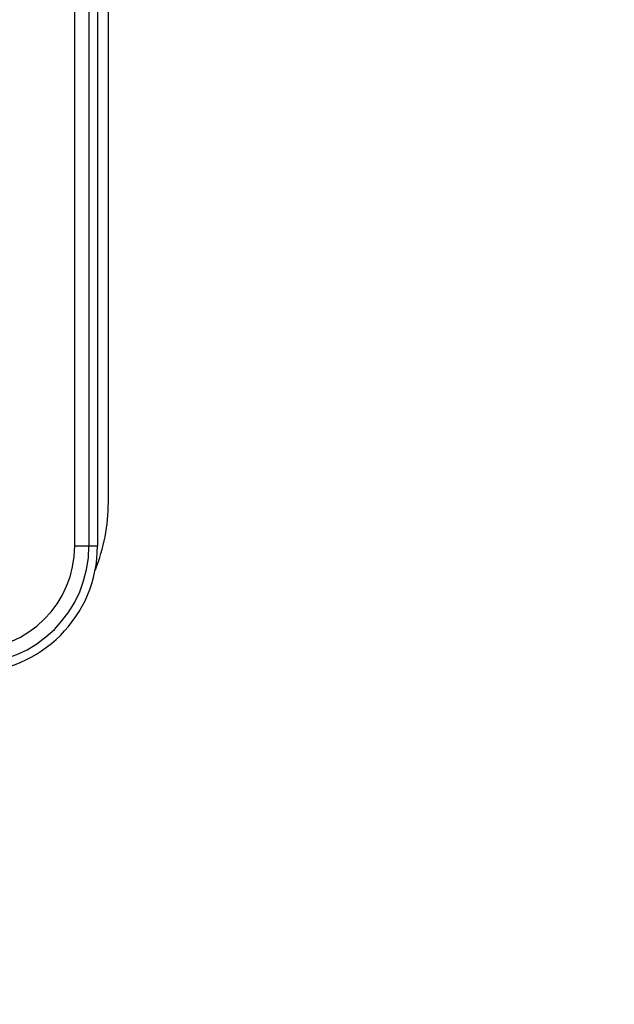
# Model space of a CAD drawing. Header units: millimetres. Extents: x 0 to 420, y 0 to 297.
# Tile 86 of 212: x 190.37 to 198.59, y 222.02 to 235.62. Entities that reach past the tile are written whole.
import ezdxf

# ---------------------------------------------------------------- set-up
doc = ezdxf.new("R2010")
doc.units = ezdxf.units.MM
doc.header["$LTSCALE"] = 23.1
doc.layers.get('0').update_dxf_attribs({"linetype": 'CONTINUOUS'})
doc.layers.add('DIM_PILOTEES', color=7, linetype='CONTINUOUS')
doc.styles.get("Standard").update_dxf_attribs({"font": 'txt', "width": 0.7})
doc.dimstyles.new('DIMSTYLE_3', dxfattribs={"dimtxt": 2.5, "dimasz": 3.5, "dimexe": 2, "dimexo": 0, "dimtad": 1, "dimdec": 0, "dimlfac": 2, "dimdsep": 46, "dimtxsty": 'Standard', "dimblk": '_FILLED', "dimblk1": '_FILLED', "dimblk2": '_FILLED', "dimcen": 0.09, "dimazin": 2, "dimtp": 0.5, "dimtm": 0.5, "dimtfac": 1, "dimtdec": 0, "dimtofl": 0, "dimtmove": 0, "dimatfit": 3, "dimldrblk": '_FILLED', "dimfxl": 0, "dimtolj": 1, "dimarcsym": 0})

# ---------------------------------------------------------------- blocks, each defined once
blk = doc.blocks.new('_FILLED')
at = {"color": 0, "linetype": 'ByBlock'}
blk.add_solid([(0, 0), (-1, 0.1429), (-1, -0.1429)], dxfattribs=at)
blk = doc.blocks.new('*D5')
at = {"layer": 'DIM_PILOTEES', "color": 2, "linetype": 'Continuous'}
for p, q in [((185.269, 267.082), (224.739, 267.082)), ((222.739, 267.082), (222.739, 228.807)), ((222.739, 190.532), (222.739, 228.807)), ((199.072, 190.532), (224.739, 190.532))]:
    blk.add_line(p, q, dxfattribs=at)
at = {"layer": 'DIM_PILOTEES', "color": 2, "linetype": 'Continuous', "xscale": 3.5, "yscale": 3.5, "zscale": 3.5}
for p, rotation in [((222.739, 267.082), 90), ((222.739, 190.532), 270)]:
    blk.add_blockref('_FILLED', p, dxfattribs=dict(at, rotation=rotation))
at = {"layer": 'DIM_PILOTEES', "color": 2, "linetype": 'Continuous', "insert": (219.614, 228.807), "char_height": 2.5, "width": 16.07143, "attachment_point": 2, "rotation": 90, "line_spacing_factor": 0.9}
blk.add_mtext('{\\ftxt;\\W0.0001;\\H0.0001;\\~}{\\ftxt;\\W2.2857142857;\\H2.5; }{\\ftxt;\\W0.0001;\\H0.0001;\\~}{\\ftxt;\\W0.0001;\\H0.0001;\\~}{\\ftxt;\\W2.0;\\H2.5; }{\\ftxt;\\W0.0001;\\H0.0001;\\~}', dxfattribs=at)

msp = doc.modelspace()

# ---------------------------------------------------------------- linework, layer by layer
at = {"color": 7, "linetype": 'Continuous'}
for p, q in [((191.13, 228.3573), (191.13, 242.5573)), ((191.3261, 242.5573), (191.3261, 228.3573)), ((191.444, 242.5573), (191.444, 228.3573)), ((191.594, 228.9573), (191.594, 241.9573)), ((191.13, 228.3573), (191.444, 228.3573))]:
    msp.add_line(p, q, dxfattribs=at)
for centre, radius, start in [((189.094, 228.9573), 2.5, 338.13564), ((189.694, 228.3573), 1.75, 270), ((189.694, 228.3573), 1.6322, 270), ((189.694, 228.3573), 1.436, 270)]:
    msp.add_arc(centre, radius, start, 360, dxfattribs=at)

# ---------------------------------------------------------------- dimensions: what is measured, and where the dimension line sits
at = {"layer": 'DIM_PILOTEES', "color": 2, "linetype": 'Continuous'}
dim = msp.add_linear_dim(base=(222.7392, 267.0823), p1=(199.0717, 190.5323), p2=(185.269, 267.0823), angle=90, text='{\\ftxt;\\W0.0001;\\H0.0001;\\~}{\\ftxt;\\W2.2857142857;\\H2.5; }{\\ftxt;\\W0.0001;\\H0.0001;\\~}{\\ftxt;\\W0.0001;\\H0.0001;\\~}{\\ftxt;\\W2.0;\\H2.5; }{\\ftxt;\\W0.0001;\\H0.0001;\\~}', dimstyle='DIMSTYLE_3', dxfattribs=at)
dim.commit()
dim.dimension.update_dxf_attribs({"geometry": '*D5', "text_midpoint": (222.7392, 229.1644), "dimtype": 160})

doc.saveas('drawing.dxf')
